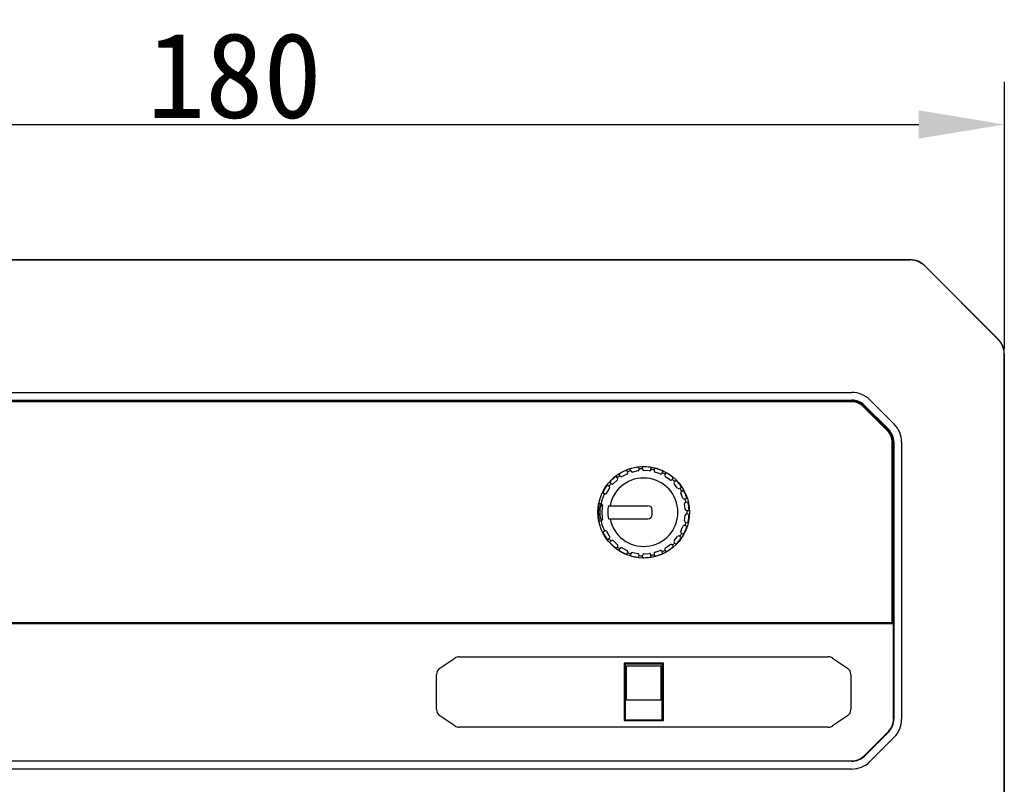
# Model space of a CAD drawing. Header units: millimetres. Extents: x 795 to 2578, y 150 to 1412.
# Tile 4 of 11: x 1269 to 1384, y 818 to 908. Entities that reach past the tile are written whole.
import ezdxf

# ---------------------------------------------------------------- set-up
doc = ezdxf.new("R2010")
doc.units = ezdxf.units.MM
doc.header["$LTSCALE"] = 39.111111
doc.header["$PDMODE"] = 3
doc.header["$PDSIZE"] = 8
doc.layers.get('0').update_dxf_attribs({"linetype": 'CONTINUOUS'})
doc.layers.get('Defpoints').update_dxf_attribs({"linetype": 'CONTINUOUS'})
doc.layers.add('06_ALL_SURFS', color=7, linetype='CONTINUOUS')
doc.layers.add('51__DRAFT_DIMS', color=7, linetype='CONTINUOUS')
doc.styles.get("Standard").update_dxf_attribs({"font": 'simfang.ttf'})
doc.dimstyles.new('DIMSTYLE_3', dxfattribs={"dimtxt": 10, "dimasz": 10, "dimexe": 5, "dimexo": 0.5, "dimtad": 1, "dimdsep": 46, "dimtxsty": 'STANDARD', "dimblk": '_FILLED', "dimblk1": '_FILLED', "dimblk2": '_FILLED', "dimcen": 0.09, "dimclrt": 3, "dimazin": 2, "dimtp": 0.1, "dimtm": 0.1, "dimtfac": 1, "dimtofl": 0, "dimtmove": 0, "dimatfit": 1, "dimldrblk": '_FILLED', "dimfxl": 1, "dimtolj": 1, "dimarcsym": 0})

# ---------------------------------------------------------------- blocks, each defined once
blk = doc.blocks.new('_FILLED')
at = {"color": 0, "linetype": 'ByBlock'}
blk.add_solid([(0, 0), (-1, 0.165), (-1, -0.165)], dxfattribs=at)
blk = doc.blocks.new('*D29')
at = {"layer": '51__DRAFT_DIMS', "color": 0, "lineweight": -2}
for p, q in [((1204.49, 869.26), (1204.49, 900.56)), ((1384.49, 869.26), (1384.49, 900.56)), ((1214.49, 895.56), (1374.49, 895.56))]:
    blk.add_line(p, q, dxfattribs=at)
at = {"layer": 'Defpoints', "color": 0}
for p in [(1384.49, 895.56), (1204.49, 868.76), (1384.49, 868.76)]:
    blk.add_point(p, dxfattribs=at)
at = {"layer": '51__DRAFT_DIMS', "color": 0, "linetype": 'ByBlock', "lineweight": -2, "xscale": 10, "yscale": 10, "zscale": 10, "rotation": 180}
blk.add_blockref('_FILLED', (1204.49, 895.56), dxfattribs=at)
at = {"layer": '51__DRAFT_DIMS', "color": 0, "linetype": 'ByBlock', "lineweight": -2, "xscale": 10, "yscale": 10, "zscale": 10}
blk.add_blockref('_FILLED', (1384.49, 895.56), dxfattribs=at)
at = {"layer": '51__DRAFT_DIMS', "color": 3, "insert": (1294.49, 901.24), "char_height": 10, "attachment_point": 5}
blk.add_mtext('\\A1;180{}{{\\H0.7x;}{}}', dxfattribs=at)

msp = doc.modelspace()

# ---------------------------------------------------------------- linework, layer by layer
at = {"layer": '06_ALL_SURFS', "color": 7}
for p, q in [((1373.492, 879.756), (1215.48, 879.756)), ((1215.488, 879.735), (1373.485, 879.735)), ((1375.179, 879.033), (1383.763, 870.449)), ((1375.189, 879.053), (1383.783, 870.459)), ((1384.465, 868.754), (1384.465, 750.757)), ((1384.486, 780.756), (1384.486, 868.762)), ((1222.315, 864.256), (1366.658, 864.256)), ((1222.315, 863.354), (1366.658, 863.354)), ((1366.658, 863.256), (1222.315, 863.256)), ((1368.779, 863.377), (1371.608, 860.549)), ((1366.658, 863.156), (1222.315, 863.156)), ((1370.83, 859.771), (1368.001, 862.599)), ((1370.9, 859.842), (1368.072, 862.67)), ((1368.141, 862.739), (1370.97, 859.911)), ((1371.386, 837.356), (1371.386, 858.427)), ((1371.486, 837.256), (1371.486, 858.427)), ((1371.584, 858.427), (1371.584, 826.084)), ((1372.486, 858.427), (1372.486, 826.084)), ((1340.459, 854.976), (1340.36, 855.178)), ((1340.813, 855.102), (1340.762, 855.321)), ((1341.802, 855.308), (1341.762, 855.529)), ((1342.177, 855.334), (1342.187, 855.558)), ((1343.185, 855.265), (1343.206, 855.488)), ((1343.553, 855.188), (1343.623, 855.402)), ((1339.242, 854.016), (1338.796, 853.6)), ((1339.255, 854.295), (1339.106, 854.463)), ((1339.562, 854.512), (1339.454, 854.709)), ((1340.371, 854.711), (1339.829, 854.431)), ((1341.646, 855.076), (1341.049, 854.952)), ((1342.972, 855.084), (1342.364, 855.125)), ((1344.251, 854.733), (1343.676, 854.937)), ((1344.505, 854.85), (1344.585, 855.06)), ((1344.839, 854.677), (1344.964, 854.864)), ((1345.388, 854.051), (1344.89, 854.402)), ((1345.664, 854.095), (1345.798, 854.275)), ((1338.025, 852.521), (1338.342, 853.042)), ((1338.09, 853.435), (1338.279, 853.314)), ((1338.36, 853.766), (1338.517, 853.606)), ((1346.299, 853.086), (1345.914, 853.56)), ((1345.939, 853.838), (1346.109, 853.984)), ((1346.576, 853.054), (1346.754, 853.192)), ((1337.56, 852.563), (1337.755, 852.451)), ((1346.915, 851.912), (1346.672, 852.472)), ((1346.772, 852.733), (1346.975, 852.827)), ((1347.174, 851.807), (1347.382, 851.891)), ((1337.23, 851.147), (1337.309, 851.056)), ((1337.349, 851.256), (1337.516, 851.056)), ((1338.206, 851.016), (1342.836, 851.016)), ((1347.193, 850.616), (1347.109, 851.22)), ((1347.275, 851.444), (1347.497, 851.48)), ((1337.516, 849.456), (1337.349, 849.256)), ((1338.205, 849.501), (1342.836, 849.501)), ((1343.336, 850.001), (1343.336, 850.516)), ((1347.109, 849.292), (1347.193, 849.896)), ((1347.413, 850.444), (1347.636, 850.469)), ((1347.413, 850.068), (1347.636, 850.043)), ((1346.672, 848.04), (1346.915, 848.599)), ((1347.174, 848.705), (1347.382, 848.621)), ((1347.275, 849.067), (1347.497, 849.031)), ((1337.56, 847.949), (1337.755, 848.061)), ((1338.342, 847.47), (1338.025, 847.991)), ((1338.09, 847.077), (1338.279, 847.198)), ((1345.914, 846.952), (1346.299, 847.425)), ((1346.576, 847.457), (1346.754, 847.32)), ((1346.772, 847.779), (1346.975, 847.684)), ((1338.36, 846.746), (1338.517, 846.906)), ((1338.796, 846.912), (1339.242, 846.496)), ((1339.106, 846.049), (1339.255, 846.217)), ((1339.454, 845.803), (1339.562, 846)), ((1339.829, 846.081), (1340.371, 845.8)), ((1344.89, 846.109), (1345.388, 846.461)), ((1345.798, 846.237), (1345.664, 846.417)), ((1345.939, 846.674), (1346.109, 846.528)), ((1340.36, 845.333), (1340.459, 845.535)), ((1340.762, 845.191), (1340.813, 845.409)), ((1341.049, 845.559), (1341.646, 845.435)), ((1341.762, 844.983), (1341.802, 845.204)), ((1342.187, 844.954), (1342.177, 845.178)), ((1342.364, 845.386), (1342.972, 845.428)), ((1343.206, 845.023), (1343.185, 845.247)), ((1343.623, 845.11), (1343.553, 845.324)), ((1343.676, 845.574), (1344.251, 845.779)), ((1344.585, 845.452), (1344.505, 845.662)), ((1344.964, 845.648), (1344.839, 845.835)), ((1371.536, 837.226), (1217.436, 837.226)), ((1217.486, 837.256), (1371.486, 837.256)), ((1217.586, 837.356), (1371.386, 837.356)), ((1371.536, 837.226), (1371.486, 837.256)), ((1371.536, 826.084), (1371.536, 837.226)), ((1320.765, 833.356), (1363.907, 833.356)), ((1318.519, 832.036), (1320.268, 833.205)), ((1344.636, 832.606), (1340.036, 832.606)), ((1340.036, 832.606), (1340.036, 825.906)), ((1344.486, 832.506), (1340.186, 832.506)), ((1340.186, 832.506), (1340.186, 826.006)), ((1340.336, 832.306), (1344.336, 832.306)), ((1340.336, 828.306), (1340.336, 832.306)), ((1344.336, 832.306), (1344.336, 828.306)), ((1344.486, 826.006), (1344.486, 832.506)), ((1344.636, 825.906), (1344.636, 832.606)), ((1364.404, 833.205), (1366.154, 832.036)), ((1318.121, 827.22), (1318.121, 831.292)), ((1366.551, 831.292), (1366.551, 827.22)), ((1344.336, 828.306), (1340.336, 828.306)), ((1320.268, 825.307), (1318.519, 826.476)), ((1366.154, 826.476), (1364.404, 825.307)), ((1340.036, 825.906), (1344.636, 825.906)), ((1340.186, 826.006), (1344.486, 826.006)), ((1363.907, 825.156), (1320.765, 825.156)), ((1368.107, 821.806), (1370.936, 824.635)), ((1370.97, 824.601), (1368.141, 821.772)), ((1371.608, 823.963), (1368.779, 821.135)), ((1222.315, 821.206), (1366.658, 821.206)), ((1366.658, 821.158), (1222.315, 821.158)), ((1366.658, 820.256), (1222.315, 820.256))]:
    msp.add_line(p, q, dxfattribs=at)
msp.add_circle((1342.336, 850.256), 5.347, dxfattribs=at)
for centre, radius, start, end in [((1373.492, 877.356), 2.4, 45, 90), ((1382.086, 868.762), 2.4, 0, 45), ((1366.658, 861.256), 3, 45, 90), ((1366.658, 861.256), 2.098, 45, 90), ((1366.658, 861.256), 2, 45, 90), ((1366.658, 861.256), 1.9, 45, 90), ((1369.486, 858.427), 1.9, 0, 45), ((1369.486, 858.427), 2, 0, 45), ((1369.486, 858.427), 2.098, 0, 45), ((1369.486, 858.427), 3, 0, 45), ((1342.336, 850.256), 5.308, 98.3843, 105.09987), ((1341.605, 855.272), 0.2, 281.73913, 10.30849), ((1342.336, 850.256), 5.087, 91.7848, 96.04129), ((1342.377, 855.325), 0.2, 177.5176, 266.08696), ((1342.353, 851.953), 3.61, 89.44499, 90.26128), ((1342.336, 850.256), 5.308, 82.72646, 89.44478), ((1342.986, 855.283), 0.2, 266.08696, 354.65632), ((1342.336, 850.256), 5.087, 76.13263, 80.38911), ((1343.743, 855.126), 0.2, 161.86542, 250.43478), ((1342.336, 850.256), 5.308, 67.07724, 73.7902), ((1342.336, 850.256), 4, 190.88206, 169.04732), ((1342.336, 850.256), 5.308, 129.68583, 136.40127), ((1339.105, 854.162), 0.2, 313.04348, 41.61284), ((1342.336, 850.256), 5.087, 123.08915, 127.34563), ((1339.737, 854.608), 0.2, 208.82194, 297.3913), ((1342.336, 850.256), 5.308, 114.03299, 120.749), ((1340.279, 854.889), 0.2, 297.3913, 25.96067), ((1342.336, 850.256), 5.087, 107.43698, 111.69346), ((1341.008, 855.148), 0.2, 193.16977, 281.73913), ((1344.318, 854.922), 0.2, 250.43478, 339.00414), ((1342.336, 850.256), 5.087, 60.48045, 64.73694), ((1345.005, 854.566), 0.2, 146.21325, 234.78261), ((1342.336, 850.256), 5.308, 51.42454, 58.14055), ((1345.503, 854.214), 0.2, 234.78261, 323.35197), ((1342.336, 850.256), 5.087, 44.82828, 49.08476), ((1342.336, 850.256), 5.308, 145.33778, 152.05353), ((1342.336, 850.256), 5.087, 138.74132, 142.99781), ((1338.171, 853.146), 0.2, 328.69565, 57.26501), ((1338.66, 853.746), 0.2, 224.47412, 313.04348), ((1346.069, 853.686), 0.2, 130.56107, 219.13043), ((1342.336, 850.256), 5.308, 35.77262, 42.4884), ((1346.454, 853.213), 0.2, 219.13043, 307.6998), ((1342.336, 850.256), 5.087, 29.17611, 33.43259), ((1342.336, 850.256), 5.087, 154.3935, 168.66266), ((1337.854, 852.624), 0.2, 240.12629, 328.69565), ((1346.856, 852.551), 0.2, 114.9089, 203.47826), ((1347.099, 851.992), 0.2, 203.47826, 292.04762), ((1342.336, 850.256), 5.308, 20.12061, 26.83607), ((1342.336, 850.256), 5.087, 13.52393, 17.78042), ((1342.54, 850.256), 5.087, 170.95114, 189.0485), ((1342.336, 850.256), 4.2, 169.57476, 190.3581), ((1342.836, 850.516), 0.5, 0, 90), ((1347.308, 851.247), 0.2, 99.25673, 187.82609), ((1347.391, 850.643), 0.2, 187.82609, 276.39545), ((1342.336, 850.256), 5.308, 4.46899, 11.18417), ((1342.836, 850.001), 0.5, 270, 0), ((1347.391, 849.869), 0.2, 83.60455, 172.17391), ((1342.336, 850.256), 5.087, 357.87176, 2.12824), ((1342.336, 850.256), 5.308, 348.81583, 355.53101), ((1342.336, 850.256), 5.087, 191.33713, 205.6065), ((1347.099, 848.52), 0.2, 67.95238, 156.52174), ((1342.336, 850.256), 5.308, 333.16393, 339.87939), ((1347.308, 849.265), 0.2, 172.17391, 260.74327), ((1342.336, 850.256), 5.087, 342.21958, 346.47607), ((1342.336, 850.256), 5.308, 207.94647, 214.66222), ((1337.854, 847.887), 0.2, 31.30435, 119.87371), ((1342.336, 850.256), 5.087, 217.00219, 221.25868), ((1338.171, 847.366), 0.2, 302.73499, 31.30435), ((1342.336, 850.256), 5.308, 317.5116, 324.22738), ((1346.454, 847.299), 0.2, 52.3002, 140.86957), ((1342.336, 850.256), 5.087, 326.56741, 330.82389), ((1346.856, 847.96), 0.2, 156.52174, 245.0911), ((1342.336, 850.256), 5.308, 223.59873, 230.31417), ((1338.66, 846.766), 0.2, 46.95652, 135.52588), ((1339.105, 846.35), 0.2, 318.38716, 46.95652), ((1342.336, 850.256), 5.087, 232.65437, 236.91085), ((1339.737, 845.903), 0.2, 62.6087, 151.17806), ((1345.005, 845.946), 0.2, 125.21739, 213.78675), ((1342.336, 850.256), 5.308, 301.85945, 308.57546), ((1345.503, 846.298), 0.2, 36.64803, 125.21739), ((1342.336, 850.256), 5.087, 310.91524, 315.17172), ((1346.069, 846.826), 0.2, 140.86957, 229.43893), ((1342.336, 850.256), 5.308, 239.251, 245.96701), ((1340.279, 845.623), 0.2, 334.03933, 62.6087), ((1342.336, 850.256), 5.087, 248.30654, 252.56302), ((1341.008, 845.364), 0.2, 78.26087, 166.83023), ((1342.336, 850.256), 5.308, 254.90013, 261.6157), ((1341.605, 845.24), 0.2, 349.69151, 78.26087), ((1342.336, 850.256), 5.087, 263.95871, 268.2152), ((1342.377, 845.187), 0.2, 93.91304, 182.4824), ((1342.353, 848.531), 3.583, 269.73569, 270.55824), ((1342.336, 850.256), 5.308, 270.55522, 277.27354), ((1342.986, 845.228), 0.2, 5.34368, 93.91304), ((1342.336, 850.256), 5.087, 279.61089, 283.86737), ((1343.743, 845.386), 0.2, 109.56522, 198.13458), ((1342.336, 850.256), 5.308, 286.2098, 292.92276), ((1344.318, 845.59), 0.2, 20.99586, 109.56522), ((1342.336, 850.256), 5.087, 295.26306, 299.51955), ((1369.486, 826.084), 2.05, 315, 0), ((1369.486, 826.084), 2.098, 315, 0), ((1369.486, 826.084), 3, 315, 0), ((1366.658, 823.256), 2.05, 270, 315), ((1366.658, 823.256), 2.098, 270, 315), ((1366.658, 823.256), 3, 270, 315)]:
    msp.add_arc(centre, radius, start, end, dxfattribs=at)
for centre, major_axis, ratio, start_param, end_param in [((1373.482, 877.332), (0.92, 2.221), 0.998395, -0.3921315, 0.3921315), ((1382.062, 868.752), (2.221, 0.92), 0.998395, -0.3921315, 0.3921315), ((1321.851, 828.884), (-1.346, 4.434), 0.4315998, -0.1302244, 0.1302244), ((1362.822, 828.884), (1.346, 4.434), 0.4315998, -0.1302244, 0.1302244), ((1322.593, 829.38), (-4.372, 2.336), 0.4034906, -0.2123734, 0.2123734), ((1362.079, 829.38), (4.372, 2.336), 0.4034906, -0.2123734, 0.2123734), ((1322.593, 829.132), (-4.372, -2.336), 0.4034906, -0.2123734, 0.2123734), ((1362.079, 829.132), (4.372, -2.336), 0.4034906, -0.2123734, 0.2123734), ((1321.851, 829.628), (-1.346, -4.434), 0.4315998, -0.1302244, 0.1302244), ((1362.822, 829.628), (1.346, -4.434), 0.4315998, -0.1302244, 0.1302244)]:
    msp.add_ellipse(centre, major_axis=major_axis, ratio=ratio, start_param=start_param, end_param=end_param, dxfattribs=at)
for points, knots in [([(1340.36, 855.178), (1340.36, 855.179), (1340.359, 855.178), (1340.356, 855.178), (1340.351, 855.176), (1340.345, 855.174), (1340.337, 855.171), (1340.324, 855.166), (1340.303, 855.158), (1340.276, 855.147), (1340.244, 855.134), (1340.21, 855.119), (1340.186, 855.109), (1340.175, 855.103)], [0, 0, 0, 0, 0.0052476, 0.0198829, 0.0438915, 0.0771126, 0.1191971, 0.1697122, 0.2941276, 0.4454606, 0.6180121, 0.8054576, 1, 1, 1, 1]), ([(1340.954, 855.38), (1340.941, 855.377), (1340.916, 855.37), (1340.881, 855.36), (1340.848, 855.35), (1340.819, 855.341), (1340.799, 855.335), (1340.785, 855.33), (1340.777, 855.327), (1340.771, 855.325), (1340.766, 855.323), (1340.764, 855.322), (1340.762, 855.322), (1340.762, 855.321)], [0, 0, 0, 0, 0.1945997, 0.3820702, 0.5546265, 0.7059439, 0.830333, 0.8808337, 0.9229047, 0.9561161, 0.9801186, 0.9947513, 1, 1, 1, 1]), ([(1341.762, 855.529), (1341.762, 855.529), (1341.76, 855.529), (1341.757, 855.529), (1341.752, 855.529), (1341.746, 855.529), (1341.737, 855.528), (1341.723, 855.527), (1341.701, 855.525), (1341.671, 855.521), (1341.637, 855.517), (1341.6, 855.512), (1341.575, 855.509), (1341.562, 855.507)], [0, 0, 0, 0, 0.0052452, 0.0198834, 0.0438996, 0.0771334, 0.1192353, 0.1697693, 0.2942193, 0.4455729, 0.6181202, 0.8055362, 1, 1, 1, 1]), ([(1342.336, 855.563), (1342.326, 855.563), (1342.306, 855.563), (1342.278, 855.563), (1342.252, 855.562), (1342.23, 855.561), (1342.215, 855.56), (1342.204, 855.56), (1342.198, 855.559), (1342.194, 855.559), (1342.19, 855.559), (1342.189, 855.558), (1342.187, 855.558), (1342.187, 855.558)], [0, 0, 0, 0, 0.2066752, 0.3992587, 0.5717202, 0.7196297, 0.839156, 0.8872912, 0.9271852, 0.9585189, 0.9811386, 0.9949452, 1, 1, 1, 1]), ([(1343.206, 855.488), (1343.206, 855.489), (1343.204, 855.489), (1343.202, 855.49), (1343.197, 855.491), (1343.19, 855.492), (1343.182, 855.494), (1343.168, 855.497), (1343.146, 855.5), (1343.117, 855.505), (1343.083, 855.511), (1343.046, 855.516), (1343.021, 855.519), (1343.008, 855.521)], [0, 0, 0, 0, 0.0052511, 0.0198862, 0.0438906, 0.0771027, 0.1191733, 0.169674, 0.294066, 0.4453857, 0.6179412, 0.8054075, 1, 1, 1, 1]), ([(1343.818, 855.353), (1343.805, 855.356), (1343.781, 855.363), (1343.745, 855.373), (1343.712, 855.382), (1343.683, 855.389), (1343.661, 855.394), (1343.647, 855.397), (1343.639, 855.399), (1343.633, 855.4), (1343.628, 855.401), (1343.625, 855.401), (1343.623, 855.402), (1343.623, 855.402)], [0, 0, 0, 0, 0.1944789, 0.3819025, 0.5544526, 0.7058031, 0.8302473, 0.8807789, 0.9228784, 0.9561097, 0.9801227, 0.9947574, 1, 1, 1, 1]), ([(1339.106, 854.463), (1339.105, 854.463), (1339.104, 854.462), (1339.102, 854.461), (1339.098, 854.458), (1339.092, 854.454), (1339.085, 854.449), (1339.074, 854.441), (1339.056, 854.428), (1339.032, 854.409), (1339.005, 854.388), (1338.977, 854.365), (1338.957, 854.349), (1338.947, 854.34)], [0, 0, 0, 0, 0.0052474, 0.0198833, 0.0438931, 0.0771163, 0.1192034, 0.1697215, 0.2941423, 0.4454785, 0.6180294, 0.8054702, 1, 1, 1, 1]), ([(1339.622, 854.817), (1339.611, 854.811), (1339.589, 854.798), (1339.558, 854.778), (1339.529, 854.76), (1339.504, 854.744), (1339.486, 854.731), (1339.474, 854.723), (1339.467, 854.718), (1339.461, 854.715), (1339.457, 854.712), (1339.455, 854.71), (1339.454, 854.709), (1339.454, 854.709)], [0, 0, 0, 0, 0.194532, 0.3819771, 0.5545305, 0.705866, 0.8302849, 0.8808016, 0.9228873, 0.9561096, 0.9801186, 0.9947533, 1, 1, 1, 1]), ([(1344.585, 855.06), (1344.585, 855.06), (1344.584, 855.061), (1344.582, 855.062), (1344.577, 855.065), (1344.571, 855.068), (1344.564, 855.071), (1344.551, 855.078), (1344.531, 855.087), (1344.504, 855.1), (1344.473, 855.114), (1344.439, 855.129), (1344.415, 855.139), (1344.404, 855.144)], [0, 0, 0, 0, 0.0052462, 0.0198813, 0.0438906, 0.0771136, 0.1192011, 0.1697196, 0.2941413, 0.4454782, 0.6180291, 0.8054702, 1, 1, 1, 1]), ([(1345.138, 854.764), (1345.127, 854.771), (1345.105, 854.784), (1345.073, 854.803), (1345.044, 854.821), (1345.018, 854.835), (1344.999, 854.846), (1344.986, 854.853), (1344.978, 854.857), (1344.972, 854.86), (1344.968, 854.862), (1344.966, 854.863), (1344.964, 854.864), (1344.964, 854.864)], [0, 0, 0, 0, 0.1945337, 0.3819788, 0.5545319, 0.7058662, 0.8302837, 0.8807998, 0.922885, 0.9561073, 0.9801166, 0.9947522, 1, 1, 1, 1]), ([(1345.798, 854.275), (1345.798, 854.275), (1345.797, 854.276), (1345.795, 854.278), (1345.791, 854.282), (1345.787, 854.286), (1345.78, 854.292), (1345.77, 854.302), (1345.753, 854.316), (1345.731, 854.336), (1345.704, 854.358), (1345.676, 854.381), (1345.656, 854.397), (1345.646, 854.405)], [0, 0, 0, 0, 0.0052472, 0.0198826, 0.0438916, 0.0771136, 0.119199, 0.1697153, 0.2941337, 0.4454689, 0.6180208, 0.8054646, 1, 1, 1, 1]), ([(1338.09, 853.435), (1338.09, 853.435), (1338.089, 853.434), (1338.087, 853.432), (1338.084, 853.428), (1338.08, 853.423), (1338.075, 853.417), (1338.066, 853.405), (1338.052, 853.388), (1338.034, 853.364), (1338.014, 853.336), (1337.993, 853.306), (1337.978, 853.285), (1337.97, 853.275)], [0, 0, 0, 0, 0.0052478, 0.0198839, 0.0438936, 0.0771164, 0.1192027, 0.1697198, 0.2941393, 0.4454747, 0.6180258, 0.8054677, 1, 1, 1, 1]), ([(1338.492, 853.916), (1338.483, 853.907), (1338.466, 853.888), (1338.441, 853.861), (1338.418, 853.835), (1338.398, 853.813), (1338.384, 853.796), (1338.374, 853.785), (1338.369, 853.779), (1338.365, 853.774), (1338.362, 853.77), (1338.361, 853.768), (1338.359, 853.766), (1338.36, 853.766)], [0, 0, 0, 0, 0.1945332, 0.3819785, 0.554532, 0.7058674, 0.8302859, 0.8808026, 0.9228883, 0.9561105, 0.9801191, 0.9947536, 1, 1, 1, 1]), ([(1346.25, 853.841), (1346.241, 853.851), (1346.224, 853.869), (1346.199, 853.896), (1346.175, 853.921), (1346.154, 853.942), (1346.138, 853.957), (1346.128, 853.968), (1346.122, 853.973), (1346.117, 853.978), (1346.113, 853.981), (1346.111, 853.983), (1346.11, 853.984), (1346.109, 853.984)], [0, 0, 0, 0, 0.1945341, 0.3819792, 0.5545323, 0.7058667, 0.8302843, 0.8808006, 0.9228861, 0.9561083, 0.9801174, 0.9947527, 1, 1, 1, 1]), ([(1346.754, 853.192), (1346.754, 853.192), (1346.753, 853.194), (1346.752, 853.196), (1346.749, 853.2), (1346.746, 853.206), (1346.742, 853.213), (1346.734, 853.225), (1346.722, 853.244), (1346.705, 853.269), (1346.686, 853.297), (1346.665, 853.327), (1346.65, 853.348), (1346.643, 853.359)], [0, 0, 0, 0, 0.005247, 0.0198825, 0.0438918, 0.0771142, 0.1192005, 0.1697177, 0.2941375, 0.4454735, 0.6180252, 0.8054675, 1, 1, 1, 1]), ([(1337.647, 852.743), (1337.641, 852.732), (1337.629, 852.709), (1337.613, 852.676), (1337.597, 852.646), (1337.584, 852.619), (1337.575, 852.599), (1337.569, 852.586), (1337.566, 852.578), (1337.563, 852.572), (1337.561, 852.567), (1337.561, 852.565), (1337.56, 852.563), (1337.56, 852.563)], [0, 0, 0, 0, 0.1945341, 0.3819798, 0.5545335, 0.7058685, 0.8302864, 0.8808026, 0.9228879, 0.9561098, 0.9801186, 0.9947533, 1, 1, 1, 1]), ([(1347.072, 852.652), (1347.066, 852.664), (1347.055, 852.686), (1347.037, 852.719), (1347.021, 852.749), (1347.007, 852.775), (1346.996, 852.794), (1346.989, 852.807), (1346.984, 852.814), (1346.981, 852.82), (1346.978, 852.824), (1346.977, 852.826), (1346.976, 852.828), (1346.975, 852.827)], [0, 0, 0, 0, 0.1945326, 0.3819774, 0.5545302, 0.705865, 0.8302833, 0.8807999, 0.9228856, 0.9561081, 0.9801173, 0.9947526, 1, 1, 1, 1]), ([(1347.382, 851.891), (1347.382, 851.891), (1347.382, 851.893), (1347.382, 851.895), (1347.38, 851.9), (1347.378, 851.907), (1347.376, 851.915), (1347.372, 851.929), (1347.365, 851.949), (1347.356, 851.978), (1347.345, 852.01), (1347.333, 852.045), (1347.324, 852.069), (1347.32, 852.082)], [0, 0, 0, 0, 0.005246, 0.0198808, 0.0438899, 0.0771127, 0.1192, 0.1697183, 0.2941395, 0.4454763, 0.6180276, 0.805469, 1, 1, 1, 1]), ([(1337.074, 850.947), (1337.054, 850.801), (1337.028, 850.505), (1337.026, 850.133), (1337.044, 849.836), (1337.065, 849.623), (1337.092, 849.443), (1337.112, 849.336), (1337.122, 849.294)], [0, 0, 0, 0, 0.2665844, 0.5360353, 0.6707878, 0.8045075, 0.9216163, 1, 1, 1, 1]), ([(1337.074, 850.947), (1337.079, 850.978), (1337.087, 851.035), (1337.101, 851.114), (1337.111, 851.17), (1337.119, 851.206), (1337.124, 851.226), (1337.127, 851.24), (1337.13, 851.249), (1337.131, 851.254), (1337.132, 851.255), (1337.133, 851.257), (1337.134, 851.256), (1337.135, 851.256), (1337.136, 851.256), (1337.137, 851.256)], [0, 0, 0, 0, 0.2906093, 0.5436323, 0.7475309, 0.8275609, 0.8911967, 0.938026, 0.9684776, 0.9777325, 0.9834591, 0.9879783, 0.9910998, 0.994001, 1, 1, 1, 1]), ([(1337.349, 851.256), (1337.331, 851.256), (1337.296, 851.256), (1337.252, 851.256), (1337.216, 851.256), (1337.19, 851.256), (1337.163, 851.256), (1337.146, 851.255), (1337.137, 851.256)], [0, 0, 0, 0, 0.2501571, 0.5002147, 0.6252278, 0.7501308, 0.875173, 1, 1, 1, 1]), ([(1337.303, 849.471), (1337.3, 849.484), (1337.294, 849.519), (1337.28, 849.61), (1337.264, 849.748), (1337.25, 849.925), (1337.239, 850.168), (1337.241, 850.412), (1337.255, 850.654), (1337.266, 850.775), (1337.273, 850.835)], [0, 0, 0, 0, 0.03048, 0.0771463, 0.2013301, 0.3345216, 0.4677303, 0.7341084, 0.8673174, 1, 1, 1, 1]), ([(1337.273, 850.835), (1337.275, 850.852), (1337.279, 850.885), (1337.285, 850.931), (1337.291, 850.971), (1337.296, 851.005), (1337.301, 851.029), (1337.304, 851.047), (1337.306, 851.054), (1337.307, 851.058), (1337.308, 851.058)], [0, 0, 0, 0, 0.2275506, 0.4356101, 0.6182794, 0.7700072, 0.8845922, 0.9557752, 0.9900164, 1, 1, 1, 1]), ([(1337.312, 851.056), (1337.32, 851.055), (1337.338, 851.056), (1337.363, 851.056), (1337.389, 851.056), (1337.423, 851.056), (1337.465, 851.056), (1337.499, 851.056), (1337.516, 851.056)], [0, 0, 0, 0, 0.1246676, 0.25003, 0.3748539, 0.4998409, 0.749909, 1, 1, 1, 1]), ([(1347.543, 851.285), (1347.541, 851.298), (1347.535, 851.323), (1347.528, 851.359), (1347.52, 851.393), (1347.513, 851.422), (1347.508, 851.443), (1347.504, 851.457), (1347.502, 851.465), (1347.5, 851.472), (1347.499, 851.477), (1347.498, 851.479), (1347.497, 851.481), (1347.497, 851.48)], [0, 0, 0, 0, 0.1945355, 0.3819823, 0.5545352, 0.7058686, 0.8302848, 0.8807998, 0.922884, 0.9561058, 0.9801153, 0.9947514, 1, 1, 1, 1]), ([(1347.636, 850.469), (1347.636, 850.469), (1347.636, 850.471), (1347.637, 850.473), (1347.637, 850.479), (1347.637, 850.485), (1347.637, 850.494), (1347.637, 850.508), (1347.636, 850.53), (1347.635, 850.56), (1347.633, 850.594), (1347.631, 850.631), (1347.629, 850.656), (1347.628, 850.669)], [0, 0, 0, 0, 0.005242, 0.0198746, 0.0438834, 0.0771087, 0.1192018, 0.1697261, 0.2941559, 0.4454977, 0.6180475, 0.8054824, 1, 1, 1, 1]), ([(1337.516, 849.456), (1337.499, 849.456), (1337.472, 849.456), (1337.437, 849.456), (1337.411, 849.456), (1337.389, 849.456), (1337.371, 849.456), (1337.358, 849.456), (1337.345, 849.456), (1337.334, 849.456), (1337.326, 849.456), (1337.322, 849.456), (1337.318, 849.456), (1337.315, 849.455), (1337.312, 849.455), (1337.31, 849.456), (1337.309, 849.454), (1337.308, 849.453), (1337.306, 849.457), (1337.305, 849.461), (1337.304, 849.467), (1337.303, 849.471)], [0, 0, 0, 0, 0.2324765, 0.3486719, 0.4648505, 0.5810561, 0.6391833, 0.6973035, 0.7553555, 0.8133463, 0.8424622, 0.8570707, 0.8715918, 0.8859757, 0.9006141, 0.9080346, 0.9177053, 0.9216379, 0.9290208, 0.951528, 1, 1, 1, 1]), ([(1347.628, 849.842), (1347.629, 849.855), (1347.631, 849.881), (1347.633, 849.918), (1347.635, 849.952), (1347.636, 849.982), (1347.637, 850.004), (1347.637, 850.018), (1347.637, 850.027), (1347.637, 850.033), (1347.637, 850.038), (1347.636, 850.041), (1347.636, 850.043), (1347.636, 850.043)], [0, 0, 0, 0, 0.1945173, 0.3819541, 0.5545054, 0.7058463, 0.8302748, 0.8807987, 0.9228913, 0.9561167, 0.9801254, 0.9947578, 1, 1, 1, 1]), ([(1337.122, 849.294), (1337.123, 849.288), (1337.125, 849.279), (1337.128, 849.267), (1337.131, 849.26), (1337.132, 849.256), (1337.133, 849.255), (1337.134, 849.256), (1337.136, 849.256), (1337.139, 849.256), (1337.144, 849.256), (1337.149, 849.256), (1337.156, 849.256), (1337.163, 849.256), (1337.172, 849.256), (1337.184, 849.256), (1337.198, 849.256), (1337.216, 849.256), (1337.239, 849.256), (1337.266, 849.256), (1337.303, 849.256), (1337.33, 849.256), (1337.349, 849.256)], [0, 0, 0, 0, 0.0656655, 0.1131997, 0.1418837, 0.1545147, 0.1587625, 0.1620633, 0.1686387, 0.1822, 0.1954671, 0.2222972, 0.2491563, 0.2759389, 0.3027044, 0.356287, 0.4099181, 0.4635588, 0.5708191, 0.678074, 0.7853515, 1, 1, 1, 1]), ([(1347.32, 848.43), (1347.324, 848.442), (1347.333, 848.466), (1347.345, 848.501), (1347.356, 848.534), (1347.365, 848.562), (1347.372, 848.583), (1347.376, 848.597), (1347.378, 848.605), (1347.38, 848.611), (1347.382, 848.616), (1347.382, 848.619), (1347.382, 848.621), (1347.382, 848.621)], [0, 0, 0, 0, 0.1945309, 0.3819744, 0.5545271, 0.7058628, 0.8302825, 0.8808002, 0.9228871, 0.95611, 0.980119, 0.9947536, 1, 1, 1, 1]), ([(1347.497, 849.031), (1347.497, 849.031), (1347.498, 849.033), (1347.499, 849.035), (1347.5, 849.04), (1347.502, 849.046), (1347.504, 849.055), (1347.508, 849.069), (1347.513, 849.09), (1347.52, 849.119), (1347.528, 849.152), (1347.535, 849.189), (1347.541, 849.214), (1347.543, 849.226)], [0, 0, 0, 0, 0.0052483, 0.0198847, 0.0438943, 0.0771163, 0.1192011, 0.169717, 0.294135, 0.4454699, 0.6180213, 0.8054649, 1, 1, 1, 1]), ([(1337.56, 847.949), (1337.56, 847.949), (1337.561, 847.947), (1337.561, 847.945), (1337.563, 847.94), (1337.566, 847.934), (1337.569, 847.926), (1337.575, 847.913), (1337.584, 847.893), (1337.597, 847.866), (1337.613, 847.836), (1337.629, 847.803), (1337.641, 847.78), (1337.647, 847.768)], [0, 0, 0, 0, 0.0052478, 0.0198839, 0.0438937, 0.0771165, 0.1192028, 0.16972, 0.2941395, 0.445475, 0.6180261, 0.8054679, 1, 1, 1, 1]), ([(1337.97, 847.237), (1337.978, 847.226), (1337.993, 847.206), (1338.014, 847.175), (1338.034, 847.148), (1338.052, 847.124), (1338.066, 847.106), (1338.075, 847.095), (1338.08, 847.088), (1338.084, 847.083), (1338.087, 847.079), (1338.089, 847.078), (1338.09, 847.076), (1338.09, 847.077)], [0, 0, 0, 0, 0.1945341, 0.3819798, 0.5545335, 0.7058685, 0.8302864, 0.8808026, 0.9228879, 0.9561099, 0.9801186, 0.9947533, 1, 1, 1, 1]), ([(1346.643, 847.153), (1346.65, 847.164), (1346.665, 847.185), (1346.686, 847.215), (1346.705, 847.243), (1346.722, 847.268), (1346.734, 847.286), (1346.742, 847.299), (1346.746, 847.306), (1346.749, 847.312), (1346.752, 847.316), (1346.753, 847.318), (1346.754, 847.32), (1346.754, 847.32)], [0, 0, 0, 0, 0.1945324, 0.3819769, 0.5545298, 0.7058647, 0.830283, 0.8807997, 0.9228855, 0.9561081, 0.9801173, 0.9947527, 1, 1, 1, 1]), ([(1346.975, 847.684), (1346.976, 847.684), (1346.977, 847.686), (1346.978, 847.688), (1346.981, 847.692), (1346.984, 847.698), (1346.989, 847.705), (1346.996, 847.717), (1347.007, 847.736), (1347.021, 847.763), (1347.037, 847.793), (1347.055, 847.825), (1347.066, 847.848), (1347.072, 847.86)], [0, 0, 0, 0, 0.005247, 0.0198824, 0.0438917, 0.0771141, 0.1192003, 0.1697175, 0.2941373, 0.4454733, 0.6180248, 0.8054673, 1, 1, 1, 1]), ([(1338.36, 846.746), (1338.359, 846.746), (1338.361, 846.744), (1338.362, 846.742), (1338.365, 846.738), (1338.369, 846.733), (1338.374, 846.726), (1338.384, 846.715), (1338.398, 846.699), (1338.418, 846.676), (1338.441, 846.651), (1338.466, 846.624), (1338.483, 846.605), (1338.492, 846.596)], [0, 0, 0, 0, 0.0052475, 0.0198833, 0.043893, 0.0771159, 0.1192027, 0.1697203, 0.2941404, 0.4454762, 0.6180271, 0.8054686, 1, 1, 1, 1]), ([(1338.947, 846.171), (1338.957, 846.163), (1338.977, 846.147), (1339.005, 846.124), (1339.032, 846.102), (1339.056, 846.084), (1339.074, 846.071), (1339.085, 846.062), (1339.092, 846.058), (1339.098, 846.054), (1339.102, 846.051), (1339.104, 846.05), (1339.105, 846.049), (1339.106, 846.049)], [0, 0, 0, 0, 0.1945317, 0.3819764, 0.5545299, 0.7058658, 0.830285, 0.8808021, 0.9228881, 0.9561105, 0.9801193, 0.9947538, 1, 1, 1, 1]), ([(1345.646, 846.106), (1345.656, 846.114), (1345.676, 846.131), (1345.704, 846.154), (1345.731, 846.176), (1345.753, 846.196), (1345.77, 846.21), (1345.78, 846.22), (1345.787, 846.226), (1345.791, 846.23), (1345.795, 846.234), (1345.797, 846.235), (1345.798, 846.237), (1345.798, 846.237)], [0, 0, 0, 0, 0.1945352, 0.3819808, 0.5545339, 0.705868, 0.8302849, 0.8808007, 0.9228858, 0.9561078, 0.980117, 0.9947524, 1, 1, 1, 1]), ([(1346.109, 846.528), (1346.11, 846.528), (1346.111, 846.529), (1346.113, 846.53), (1346.117, 846.534), (1346.122, 846.538), (1346.128, 846.544), (1346.138, 846.554), (1346.154, 846.57), (1346.175, 846.591), (1346.199, 846.616), (1346.224, 846.642), (1346.241, 846.661), (1346.25, 846.671)], [0, 0, 0, 0, 0.005247, 0.0198823, 0.0438914, 0.0771136, 0.1191995, 0.1697163, 0.2941354, 0.4454709, 0.6180227, 0.8054658, 1, 1, 1, 1]), ([(1339.454, 845.803), (1339.454, 845.803), (1339.455, 845.802), (1339.457, 845.8), (1339.461, 845.797), (1339.467, 845.793), (1339.474, 845.788), (1339.486, 845.78), (1339.504, 845.768), (1339.529, 845.752), (1339.558, 845.734), (1339.589, 845.714), (1339.611, 845.701), (1339.622, 845.694)], [0, 0, 0, 0, 0.0052477, 0.0198838, 0.0438938, 0.0771169, 0.1192037, 0.1697214, 0.2941418, 0.4454778, 0.6180286, 0.8054698, 1, 1, 1, 1]), ([(1340.175, 845.408), (1340.186, 845.403), (1340.21, 845.393), (1340.244, 845.378), (1340.276, 845.365), (1340.303, 845.354), (1340.324, 845.346), (1340.337, 845.341), (1340.345, 845.338), (1340.351, 845.336), (1340.356, 845.334), (1340.359, 845.334), (1340.36, 845.333), (1340.36, 845.333)], [0, 0, 0, 0, 0.1945442, 0.3819932, 0.5545471, 0.7058796, 0.8302933, 0.8808076, 0.9228911, 0.9561116, 0.9801192, 0.9947533, 1, 1, 1, 1]), ([(1340.762, 845.191), (1340.762, 845.19), (1340.764, 845.19), (1340.766, 845.188), (1340.771, 845.187), (1340.777, 845.185), (1340.785, 845.182), (1340.799, 845.177), (1340.819, 845.17), (1340.848, 845.162), (1340.881, 845.152), (1340.916, 845.142), (1340.941, 845.135), (1340.954, 845.131)], [0, 0, 0, 0, 0.00525, 0.019884, 0.0438877, 0.0771, 0.1191719, 0.1696735, 0.2940646, 0.4453829, 0.617937, 0.805403, 1, 1, 1, 1]), ([(1341.562, 845.005), (1341.575, 845.003), (1341.6, 844.999), (1341.637, 844.995), (1341.671, 844.99), (1341.701, 844.987), (1341.723, 844.985), (1341.737, 844.984), (1341.746, 844.983), (1341.752, 844.983), (1341.757, 844.982), (1341.76, 844.983), (1341.762, 844.982), (1341.762, 844.983)], [0, 0, 0, 0, 0.1944666, 0.3818879, 0.5544392, 0.705793, 0.8302414, 0.880774, 0.9228741, 0.9561065, 0.9801209, 0.9947567, 1, 1, 1, 1]), ([(1342.187, 844.954), (1342.187, 844.953), (1342.189, 844.953), (1342.19, 844.953), (1342.194, 844.953), (1342.198, 844.952), (1342.204, 844.952), (1342.215, 844.951), (1342.23, 844.951), (1342.252, 844.95), (1342.278, 844.949), (1342.306, 844.949), (1342.326, 844.948), (1342.336, 844.948)], [0, 0, 0, 0, 0.0050529, 0.0188561, 0.0414724, 0.0728039, 0.1126955, 0.1608265, 0.280346, 0.4282542, 0.6007233, 0.7933194, 1, 1, 1, 1]), ([(1343.008, 844.991), (1343.021, 844.993), (1343.046, 844.996), (1343.083, 845.001), (1343.117, 845.006), (1343.146, 845.011), (1343.168, 845.015), (1343.182, 845.018), (1343.19, 845.019), (1343.197, 845.021), (1343.202, 845.022), (1343.204, 845.023), (1343.206, 845.023), (1343.206, 845.023)], [0, 0, 0, 0, 0.1945919, 0.3820602, 0.5546156, 0.7059328, 0.8303227, 0.880823, 0.9228936, 0.9561063, 0.9801115, 0.9947475, 1, 1, 1, 1]), ([(1343.623, 845.11), (1343.623, 845.11), (1343.625, 845.11), (1343.628, 845.11), (1343.633, 845.111), (1343.639, 845.113), (1343.647, 845.115), (1343.661, 845.118), (1343.683, 845.123), (1343.712, 845.13), (1343.745, 845.139), (1343.781, 845.149), (1343.805, 845.156), (1343.818, 845.159)], [0, 0, 0, 0, 0.0052416, 0.0198761, 0.0438888, 0.0771197, 0.1192197, 0.1697518, 0.2941972, 0.4455488, 0.6180976, 0.8055199, 1, 1, 1, 1]), ([(1344.404, 845.367), (1344.415, 845.372), (1344.439, 845.382), (1344.473, 845.397), (1344.504, 845.412), (1344.531, 845.424), (1344.551, 845.434), (1344.564, 845.44), (1344.571, 845.444), (1344.577, 845.447), (1344.582, 845.449), (1344.584, 845.451), (1344.585, 845.452), (1344.585, 845.452)], [0, 0, 0, 0, 0.1945299, 0.3819735, 0.554526, 0.7058618, 0.830282, 0.8807998, 0.9228866, 0.9561096, 0.9801187, 0.9947535, 1, 1, 1, 1]), ([(1344.964, 845.648), (1344.964, 845.648), (1344.966, 845.649), (1344.968, 845.65), (1344.972, 845.652), (1344.978, 845.655), (1344.986, 845.659), (1344.999, 845.666), (1345.018, 845.676), (1345.044, 845.691), (1345.073, 845.708), (1345.105, 845.728), (1345.127, 845.741), (1345.138, 845.748)], [0, 0, 0, 0, 0.0052474, 0.0198831, 0.0438925, 0.0771147, 0.1192004, 0.169717, 0.2941359, 0.4454715, 0.6180233, 0.8054663, 1, 1, 1, 1])]:
    msp.add_open_spline(points, degree=3, knots=knots, dxfattribs=at)
msp.add_open_spline([(1337.309, 851.056), (1337.31, 851.056), (1337.311, 851.056), (1337.312, 851.056)], degree=3, dxfattribs=at)

# ---------------------------------------------------------------- dimensions: what is measured, and where the dimension line sits
at = {"layer": '51__DRAFT_DIMS', "color": 4}
dim = msp.add_linear_dim(base=(1384.486, 895.556), p1=(1204.486, 868.762), p2=(1384.486, 868.762), text='180{}{{\\H0.7x;}{}}', dimstyle='DIMSTYLE_3', override={"dimpost": '<>', "dimtxsty": 'STANDARD', "dimldrblk": '_FILLED'}, dxfattribs=at)
dim.commit()
dim.dimension.update_dxf_attribs({"geometry": '*D29', "text_midpoint": (1294.486, 895.556), "dimtype": 160})

doc.saveas('drawing.dxf')
